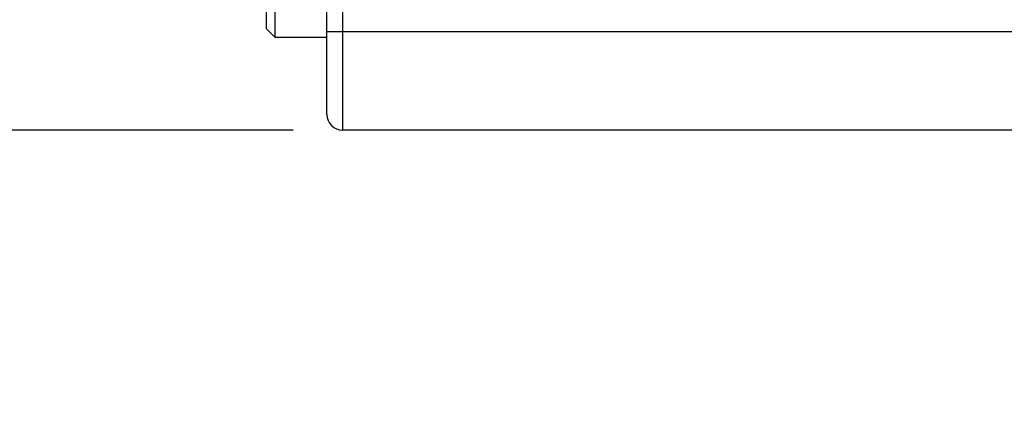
# Model space of a CAD drawing. Header units: inches. Extents: x 0 to 22, y 0 to 17.
# Tile 27 of 42: x 7.8 to 9, y 12.4 to 12.9. Entities that reach past the tile are written whole.
import ezdxf

# ---------------------------------------------------------------- set-up
doc = ezdxf.new("R2010")
doc.units = ezdxf.units.IN
doc.header["$LTSCALE"] = 1.21
doc.header["$MEASUREMENT"] = 0
doc.layers.get('0').update_dxf_attribs({"linetype": 'CONTINUOUS'})
doc.layers.add('DIMENSIONS', color=7, linetype='CONTINUOUS')
doc.styles.get("Standard").update_dxf_attribs({"font": 'txt', "width": 0.8})
doc.dimstyles.new('DIMSTYLE_2', dxfattribs={"dimtxt": 0.125, "dimasz": 0.18, "dimexe": 0.18, "dimexo": 0.0625, "dimgap": 0.09, "dimtad": 0, "dimtih": 1, "dimtoh": 1, "dimdec": 3, "dimzin": 4, "dimdsep": 46, "dimtxsty": 'STANDARD', "dimblk": '_FILLED', "dimblk1": '_FILLED', "dimblk2": '_FILLED', "dimcen": 0.09, "dimadec": 0, "dimazin": 0, "dimtp": 0.01, "dimtm": 0.01, "dimtfac": 1, "dimtdec": 3, "dimtofl": 0, "dimtmove": 0, "dimatfit": 3, "dimldrblk": '_FILLED', "dimfxl": 1, "dimtolj": 1, "dimtzin": 4, "dimarcsym": 0})

# ---------------------------------------------------------------- blocks, each defined once
blk = doc.blocks.new('_FILLED')
at = {"color": 0, "linetype": 'BYBLOCK'}
blk.add_solid([(0, 0), (-1, 0.1736), (-1, -0.1736)], dxfattribs=at)
blk = doc.blocks.new('*D21')
at = {"layer": 'DIMENSIONS', "color": 2, "linetype": 'CONTINUOUS'}
for p, q in [((6.9863, 13.5266), (6.9863, 13.8866)), ((8.1065, 13.5266), (6.8613, 13.5266)), ((8.1065, 12.7546), (6.8613, 12.7546)), ((6.9863, 12.7546), (6.9863, 12.3946))]:
    blk.add_line(p, q, dxfattribs=at)
at = {"layer": 'DIMENSIONS', "color": 2, "linetype": 'CONTINUOUS', "xscale": 0.18, "yscale": 0.18, "zscale": 0.18}
for p, rotation in [((6.9863, 13.5266), 270), ((6.9863, 12.7546), 90)]:
    blk.add_blockref('_FILLED', p, dxfattribs=dict(at, rotation=rotation))
at = {"layer": 'DIMENSIONS', "color": 2, "linetype": 'CONTINUOUS', "insert": (6.9863, 13.2031), "char_height": 0.125, "width": 1.225, "attachment_point": 2, "line_spacing_factor": 0.9}
blk.add_mtext('.772{\\Ftxt.shx;\\W1.000000;\\H0.125000; }[19.61]', dxfattribs=at)

msp = doc.modelspace()

# ---------------------------------------------------------------- linework, layer by layer
at = {"color": 9, "linetype": 'CONTINUOUS'}
for p, q in [((8.169, 13.5266), (8.169, 12.7546)), ((8.149, 12.8796), (10.1906, 12.8796)), ((10.7006, 12.7546), (8.169, 12.7546))]:
    msp.add_line(p, q, dxfattribs=at)
at = {"color": 6, "linetype": 'CONTINUOUS'}
msp.add_line((8.149, 12.7746), (8.149, 13.1436), dxfattribs=at)
at = {"color": 7, "linetype": 'CONTINUOUS'}
for p, q in [((8.0724, 12.9338), (8.0724, 12.8833)), ((8.0834, 12.9338), (8.0834, 12.8723)), ((8.0724, 12.8833), (8.0834, 12.8723)), ((8.0834, 12.8723), (8.149, 12.8723))]:
    msp.add_line(p, q, dxfattribs=at)
at = {"color": 9, "linetype": 'CONTINUOUS'}
msp.add_arc((8.169, 12.7746), 0.02, 180, 270, dxfattribs=at)

# ---------------------------------------------------------------- dimensions: what is measured, and where the dimension line sits
at = {"layer": 'DIMENSIONS', "color": 2, "linetype": 'CONTINUOUS'}
dim = msp.add_linear_dim(base=(6.9863, 13.5266), p1=(8.1065, 12.7546), p2=(8.1065, 13.5266), angle=90, dimstyle='DIMSTYLE_2', dxfattribs=at)
dim.commit()
dim.dimension.update_dxf_attribs({"geometry": '*D21', "text_midpoint": (6.8613, 13.1406), "dimtype": 160})

doc.saveas('drawing.dxf')
